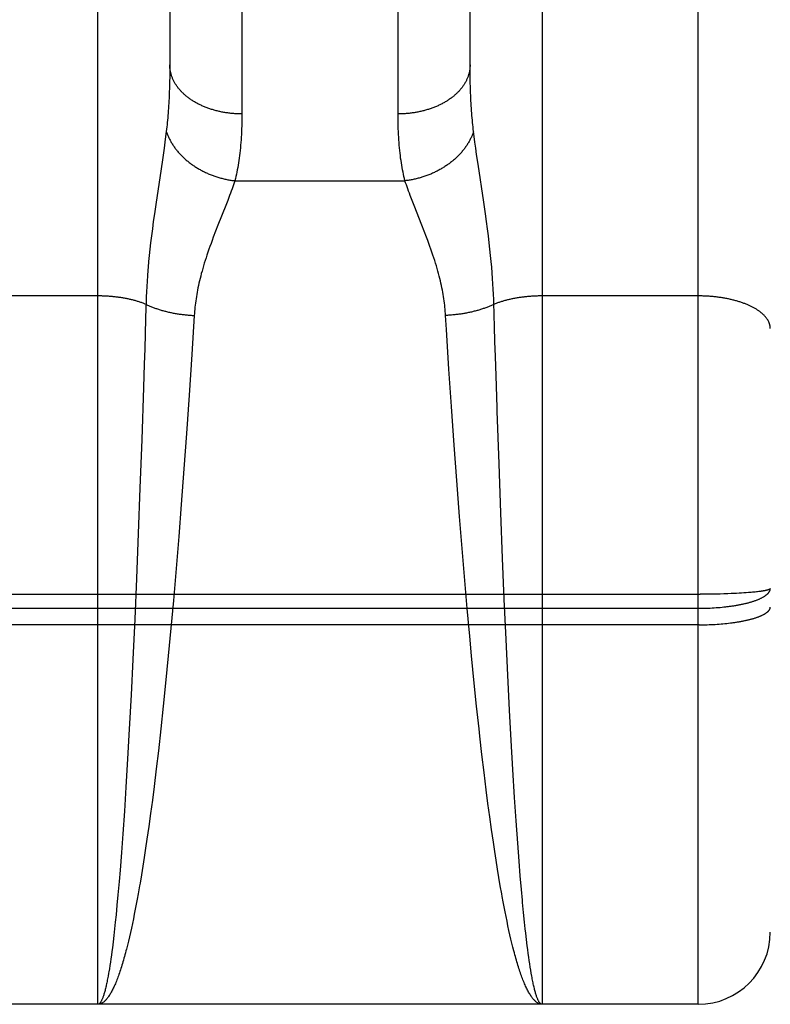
# Model space of a CAD drawing. Header units: inches. Extents: x 0 to 230, y 0 to 149.
# Tile 17 of 92: x 77.594 to 77.906, y 37.693 to 38.103. Entities that reach past the tile are written whole.
import ezdxf

# ---------------------------------------------------------------- set-up
doc = ezdxf.new("R2010")
doc.units = ezdxf.units.IN
doc.header["$LTSCALE"] = 12.635135
doc.header["$MEASUREMENT"] = 0
doc.linetypes.add('HIDDEN', pattern=[0.2, 0.1, -0.1])
doc.layers.add('02___PRT_ALL_AXES', color=7, linetype='CONTINUOUS')
doc.layers.add('DEFAULT_2', color=8, linetype='HIDDEN')

msp = doc.modelspace()

# ---------------------------------------------------------------- linework, layer by layer
at = {"layer": '02___PRT_ALL_AXES', "color": 8, "linetype": 'HIDDEN'}
for p, q in [((77.62612, 37.6932), (77.56112, 37.6932)), ((77.87612, 37.6932), (77.81112, 37.6932))]:
    msp.add_line(p, q, dxfattribs=at)
at = {"layer": 'DEFAULT_2', "color": 8, "linetype": 'HIDDEN'}
for p, q in [((77.87612, 37.6932), (77.87612, 39.4782)), ((77.90612, 39.4482), (77.90612, 37.7232)), ((77.62612, 37.6932), (77.62612, 38.50399)), ((77.81112, 38.50399), (77.81112, 37.6932)), ((77.75113, 38.06269), (77.75112, 38.40785)), ((77.65612, 38.39154), (77.65612, 38.08434)), ((77.78112, 38.08434), (77.78112, 38.39154)), ((77.65611, 38.08191), (77.65609, 38.07954)), ((77.65612, 38.08434), (77.65611, 38.08191)), ((77.78113, 38.08191), (77.78112, 38.08434)), ((77.78116, 38.07954), (77.78113, 38.08191)), ((77.65604, 38.07721), (77.65598, 38.07493)), ((77.65609, 38.07954), (77.65604, 38.07721)), ((77.7812, 38.07721), (77.78116, 38.07954)), ((77.78126, 38.07493), (77.7812, 38.07721)), ((77.78134, 38.0727), (77.78126, 38.07493)), ((77.65467, 38.0567), (77.65439, 38.05449)), ((77.78285, 38.05449), (77.78258, 38.0567)), ((77.65439, 38.05449), (77.65408, 38.05216)), ((77.78316, 38.05216), (77.78285, 38.05449)), ((77.65374, 38.04971), (77.65318, 38.04578)), ((77.65408, 38.05216), (77.65374, 38.04971)), ((77.7835, 38.04971), (77.78316, 38.05216)), ((77.78386, 38.04713), (77.7835, 38.04971)), ((77.65318, 38.04578), (77.65233, 38.04006)), ((77.78447, 38.04299), (77.78386, 38.04713)), ((77.65233, 38.04006), (77.6504, 38.02728)), ((77.78684, 38.02728), (77.78447, 38.04299)), ((77.68321, 38.03614), (77.75403, 38.03614)), ((77.68024, 38.02795), (77.67942, 38.02584)), ((77.68101, 38.02994), (77.68024, 38.02795)), ((77.75782, 38.02584), (77.757, 38.02795)), ((77.6504, 38.02728), (77.64969, 38.02237)), ((77.67942, 38.02584), (77.67616, 38.01763)), ((77.76108, 38.01763), (77.75782, 38.02584)), ((77.78755, 38.02237), (77.78684, 38.02728)), ((77.64969, 38.02237), (77.64925, 38.0192)), ((77.78799, 38.0192), (77.78755, 38.02237)), ((77.64885, 38.01614), (77.64847, 38.01318)), ((77.64925, 38.0192), (77.64885, 38.01614)), ((77.67616, 38.01763), (77.67518, 38.01511)), ((77.76207, 38.01511), (77.76108, 38.01763)), ((77.7884, 38.01614), (77.78799, 38.0192)), ((77.78877, 38.01318), (77.7884, 38.01614)), ((77.64847, 38.01318), (77.64813, 38.01035)), ((77.67518, 38.01511), (77.67421, 38.01258)), ((77.78911, 38.01035), (77.78877, 38.01318)), ((77.64782, 38.00763), (77.64755, 38.00502)), ((77.64813, 38.01035), (77.64782, 38.00763)), ((77.78942, 38.00763), (77.78911, 38.01035)), ((77.78969, 38.00502), (77.78942, 38.00763)), ((77.64755, 38.00502), (77.6473, 38.00251)), ((77.78994, 38.00251), (77.78969, 38.00502)), ((77.6473, 38.00251), (77.64708, 38.00008)), ((77.79016, 38.00008), (77.78994, 38.00251)), ((77.79035, 37.99772), (77.79016, 38.00008)), ((77.64681, 37.99657), (77.64665, 37.9943)), ((77.79051, 37.99543), (77.79035, 37.99772)), ((77.79066, 37.99319), (77.79051, 37.99543)), ((77.64652, 37.99209), (77.64641, 37.98992)), ((77.64665, 37.9943), (77.64652, 37.99209)), ((77.79078, 37.991), (77.79066, 37.99319)), ((77.79088, 37.98885), (77.79078, 37.991)), ((77.62612, 37.98817), (77.56071, 37.98817)), ((77.64632, 37.98779), (77.64625, 37.9857)), ((77.64641, 37.98992), (77.64632, 37.98779)), ((77.87612, 37.98817), (77.81071, 37.98817)), ((77.64617, 37.98316), (77.64604, 37.97858)), ((77.64625, 37.9857), (77.64617, 37.98316)), ((77.64604, 37.97858), (77.64585, 37.97239)), ((77.66632, 37.98005), (77.66529, 37.96381)), ((77.77129, 37.97424), (77.77093, 37.98005)), ((77.7913, 37.9755), (77.79116, 37.98011)), ((77.79149, 37.96926), (77.7913, 37.9755)), ((77.64585, 37.97239), (77.64566, 37.9661)), ((77.77235, 37.95771), (77.77129, 37.97424)), ((77.64566, 37.9661), (77.64546, 37.95972)), ((77.79168, 37.96292), (77.79149, 37.96926)), ((77.66529, 37.96381), (77.66417, 37.94684)), ((77.79194, 37.95488), (77.79168, 37.96292)), ((77.64546, 37.95972), (77.64515, 37.95)), ((77.77339, 37.9421), (77.77235, 37.95771)), ((77.79237, 37.94178), (77.79194, 37.95488)), ((77.64515, 37.95), (77.64442, 37.92843)), ((77.66417, 37.94684), (77.66307, 37.93089)), ((77.77451, 37.92604), (77.77339, 37.9421)), ((77.66307, 37.93089), (77.66202, 37.91623)), ((77.64442, 37.92843), (77.6437, 37.90809)), ((77.77559, 37.91129), (77.77451, 37.92604)), ((77.79393, 37.89783), (77.79317, 37.91829)), ((77.66202, 37.91623), (77.6609, 37.90136)), ((77.77673, 37.89637), (77.77559, 37.91129)), ((77.6437, 37.90809), (77.64299, 37.88927)), ((77.6609, 37.90136), (77.65985, 37.88804)), ((77.79466, 37.879), (77.79393, 37.89783)), ((77.77779, 37.88303), (77.77673, 37.89637)), ((77.64299, 37.88927), (77.64223, 37.87047)), ((77.77891, 37.86968), (77.77779, 37.88303)), ((77.79537, 37.86197), (77.79466, 37.879)), ((77.65862, 37.87302), (77.65762, 37.86136)), ((77.64223, 37.87047), (77.6415, 37.85353)), ((77.77992, 37.85805), (77.77891, 37.86968)), ((77.31028, 37.86393), (77.87696, 37.86393)), ((77.87864, 37.86394), (77.87696, 37.86393)), ((77.88031, 37.86396), (77.87864, 37.86394)), ((77.88197, 37.86398), (77.88031, 37.86396)), ((77.88361, 37.86401), (77.88197, 37.86398)), ((77.88523, 37.86405), (77.88361, 37.86401)), ((77.88682, 37.86409), (77.88523, 37.86405)), ((77.88837, 37.86415), (77.88682, 37.86409)), ((77.88989, 37.86421), (77.88837, 37.86415)), ((77.891, 37.86425), (77.88989, 37.86421)), ((77.89208, 37.86431), (77.891, 37.86425)), ((77.89314, 37.86436), (77.89208, 37.86431)), ((77.89416, 37.86442), (77.89314, 37.86436)), ((77.89515, 37.86449), (77.89416, 37.86442)), ((77.89611, 37.86455), (77.89515, 37.86449)), ((77.89703, 37.86462), (77.89611, 37.86455)), ((77.89763, 37.86467), (77.89703, 37.86462)), ((77.89821, 37.86472), (77.89763, 37.86467)), ((77.89877, 37.86477), (77.89821, 37.86472)), ((77.89931, 37.86482), (77.89877, 37.86477)), ((77.89984, 37.86488), (77.89931, 37.86482)), ((77.90034, 37.86493), (77.89984, 37.86488)), ((77.90083, 37.86499), (77.90034, 37.86493)), ((77.9013, 37.86504), (77.90083, 37.86499)), ((77.90174, 37.8651), (77.9013, 37.86504)), ((77.90217, 37.86516), (77.90174, 37.8651)), ((77.65762, 37.86136), (77.65658, 37.84979)), ((77.79612, 37.84516), (77.79537, 37.86197)), ((77.3107, 37.85811), (77.87612, 37.8581)), ((77.78097, 37.8465), (77.77992, 37.85805)), ((77.87612, 37.8581), (77.87696, 37.85811)), ((77.87696, 37.85811), (77.8778, 37.85812)), ((77.8778, 37.85812), (77.87864, 37.85813)), ((77.87864, 37.85813), (77.87948, 37.85816)), ((77.87948, 37.85816), (77.88031, 37.85819)), ((77.88031, 37.85819), (77.88115, 37.85822)), ((77.88115, 37.85822), (77.88197, 37.85826)), ((77.88197, 37.85826), (77.8828, 37.85831)), ((77.8828, 37.85831), (77.88361, 37.85837)), ((77.88361, 37.85837), (77.88443, 37.85843)), ((77.88443, 37.85843), (77.88523, 37.85849)), ((77.88523, 37.85849), (77.88603, 37.85857)), ((77.88603, 37.85857), (77.88682, 37.85865)), ((77.6415, 37.85353), (77.64073, 37.83681)), ((77.8799, 37.85126), (77.88073, 37.85129)), ((77.88073, 37.85129), (77.88156, 37.85132)), ((77.88156, 37.85132), (77.88238, 37.85136)), ((77.88238, 37.85136), (77.8832, 37.85141)), ((77.8832, 37.85141), (77.88402, 37.85146)), ((77.88402, 37.85146), (77.88483, 37.85152)), ((77.88483, 37.85152), (77.88563, 37.85158)), ((77.88563, 37.85158), (77.88642, 37.85165)), ((77.88642, 37.85165), (77.88721, 37.85173)), ((77.88721, 37.85173), (77.88799, 37.85181)), ((77.88799, 37.85181), (77.88875, 37.85189)), ((77.88875, 37.85189), (77.88951, 37.85198)), ((77.88951, 37.85198), (77.89026, 37.85208)), ((77.87654, 37.8512), (77.31112, 37.8512)), ((77.65658, 37.84979), (77.6555, 37.83828)), ((77.87654, 37.8512), (77.87738, 37.8512)), ((77.87738, 37.8512), (77.87822, 37.85122)), ((77.87822, 37.85122), (77.87906, 37.85123)), ((77.87906, 37.85123), (77.8799, 37.85126)), ((77.78174, 37.83828), (77.78097, 37.8465)), ((77.79683, 37.8302), (77.79612, 37.84516)), ((77.64073, 37.83681), (77.64001, 37.82204)), ((77.6555, 37.83828), (77.65438, 37.8269)), ((77.78286, 37.8269), (77.78174, 37.83828)), ((77.65438, 37.8269), (77.65339, 37.8173)), ((77.78385, 37.8173), (77.78286, 37.8269)), ((77.79757, 37.81562), (77.79683, 37.8302)), ((77.64001, 37.82204), (77.63925, 37.80771)), ((77.65339, 37.8173), (77.65238, 37.8079)), ((77.78486, 37.8079), (77.78385, 37.8173)), ((77.79825, 37.80305), (77.79757, 37.81562)), ((77.63925, 37.80771), (77.63856, 37.79541)), ((77.65238, 37.8079), (77.65135, 37.79871)), ((77.7852, 37.80481), (77.78486, 37.8079)), ((77.78607, 37.7972), (77.7852, 37.80481)), ((77.79894, 37.79092), (77.79825, 37.80305)), ((77.65135, 37.79871), (77.65047, 37.79124)), ((77.63856, 37.79541), (77.63785, 37.78359)), ((77.78695, 37.78977), (77.78607, 37.7972)), ((77.65047, 37.79124), (77.64958, 37.78395)), ((77.79966, 37.77929), (77.79894, 37.79092)), ((77.78784, 37.78251), (77.78695, 37.78977)), ((77.63785, 37.78359), (77.63721, 37.77368)), ((77.64958, 37.78395), (77.64885, 37.77826)), ((77.78857, 37.77685), (77.78784, 37.78251)), ((77.64885, 37.77826), (77.64812, 37.7727)), ((77.80031, 37.76956), (77.79966, 37.77929)), ((77.63721, 37.77368), (77.63656, 37.76421)), ((77.78931, 37.77133), (77.78857, 37.77685)), ((77.64812, 37.7727), (77.64738, 37.76728)), ((77.79005, 37.76594), (77.78931, 37.77133)), ((77.80096, 37.76029), (77.80031, 37.76956)), ((77.64738, 37.76728), (77.64662, 37.762)), ((77.79081, 37.76071), (77.79005, 37.76594)), ((77.63656, 37.76421), (77.63599, 37.75647)), ((77.64662, 37.762), (77.64605, 37.75815)), ((77.64605, 37.75815), (77.64548, 37.75438)), ((77.79138, 37.75688), (77.79081, 37.76071)), ((77.80154, 37.75274), (77.80096, 37.76029)), ((77.63599, 37.75647), (77.63541, 37.7491)), ((77.64548, 37.75438), (77.6449, 37.75071)), ((77.79195, 37.75315), (77.79138, 37.75688)), ((77.79253, 37.7495), (77.79195, 37.75315)), ((77.63541, 37.7491), (77.63502, 37.7444)), ((77.6449, 37.75071), (77.64432, 37.74713)), ((77.79312, 37.74596), (77.79253, 37.7495)), ((77.80202, 37.74673), (77.80154, 37.75274)), ((77.79371, 37.7425), (77.79312, 37.74596)), ((77.80251, 37.74099), (77.80202, 37.74673)), ((77.63502, 37.7444), (77.63453, 37.73878)), ((77.64353, 37.7425), (77.64294, 37.73915)), ((77.7943, 37.73915), (77.79371, 37.7425)), ((77.80291, 37.73661), (77.80251, 37.74099)), ((77.63453, 37.73878), (77.63413, 37.73449)), ((77.64254, 37.73698), (77.64215, 37.73484)), ((77.64294, 37.73915), (77.64254, 37.73698)), ((77.63413, 37.73449), (77.63373, 37.73039)), ((77.64174, 37.73276), (77.64134, 37.73072)), ((77.64215, 37.73484), (77.64174, 37.73276)), ((77.7953, 37.7338), (77.7949, 37.7359)), ((77.7957, 37.73174), (77.7953, 37.7338)), ((77.63373, 37.73039), (77.63343, 37.72744)), ((77.64094, 37.72873), (77.64053, 37.72679)), ((77.64134, 37.73072), (77.64094, 37.72873)), ((77.7961, 37.72972), (77.7957, 37.73174)), ((77.79651, 37.72776), (77.7961, 37.72972)), ((77.80381, 37.72744), (77.80341, 37.7314)), ((77.63312, 37.7246), (77.63282, 37.72188)), ((77.63343, 37.72744), (77.63312, 37.7246)), ((77.64013, 37.7249), (77.63972, 37.72306)), ((77.64053, 37.72679), (77.64013, 37.7249)), ((77.79691, 37.72584), (77.79651, 37.72776)), ((77.79732, 37.72398), (77.79691, 37.72584)), ((77.80412, 37.7246), (77.80381, 37.72744)), ((77.80432, 37.72277), (77.80412, 37.7246)), ((77.63282, 37.72188), (77.63251, 37.71927)), ((77.63931, 37.72127), (77.6389, 37.71953)), ((77.63972, 37.72306), (77.63931, 37.72127)), ((77.79773, 37.72216), (77.79732, 37.72398)), ((77.79814, 37.72039), (77.79773, 37.72216)), ((77.79855, 37.71868), (77.79814, 37.72039)), ((77.80463, 37.72013), (77.80432, 37.72277)), ((77.80494, 37.71759), (77.80463, 37.72013)), ((77.6322, 37.71678), (77.63199, 37.71518)), ((77.63251, 37.71927), (77.6322, 37.71678)), ((77.6389, 37.71953), (77.63848, 37.71784)), ((77.79897, 37.71702), (77.79855, 37.71868)), ((77.79938, 37.71541), (77.79897, 37.71702)), ((77.80515, 37.71597), (77.80494, 37.71759)), ((77.63157, 37.71215), (77.63137, 37.71071)), ((77.63178, 37.71364), (77.63157, 37.71215)), ((77.63199, 37.71518), (77.63178, 37.71364)), ((77.80535, 37.7144), (77.80515, 37.71597)), ((77.80556, 37.71289), (77.80535, 37.7144)), ((77.80577, 37.71142), (77.80556, 37.71289)), ((77.63116, 37.70933), (77.63095, 37.708)), ((77.63137, 37.71071), (77.63116, 37.70933)), ((77.80598, 37.71001), (77.80577, 37.71142)), ((77.80619, 37.70866), (77.80598, 37.71001)), ((77.8064, 37.70736), (77.80619, 37.70866)), ((77.80661, 37.70611), (77.8064, 37.70736)), ((77.80682, 37.70492), (77.80661, 37.70611)), ((77.81112, 37.6932), (77.62612, 37.6932))]:
    msp.add_line(p, q, dxfattribs=at)
for points in [[(77.68612, 38.40785), (77.68612, 38.06269), (77.6861, 38.06145), (77.68608, 38.06021), (77.68605, 38.05899), (77.68601, 38.05779), (77.68596, 38.05661), (77.68591, 38.05544), (77.68584, 38.05428), (77.68577, 38.05314), (77.68569, 38.05202), (77.68559, 38.05091), (77.68549, 38.04982), (77.68539, 38.04874), (77.68527, 38.04768), (77.68514, 38.04663), (77.68501, 38.0456), (77.68487, 38.04459), (77.68472, 38.04359), (77.68456, 38.04261), (77.68439, 38.04164), (77.68421, 38.04068), (77.68403, 38.03974), (77.68384, 38.03882), (77.68363, 38.03791), (77.68343, 38.03702), (77.68321, 38.03614)], [(77.68612, 38.06396), (77.6857, 38.06396), (77.68528, 38.06397), (77.68486, 38.06398), (77.68444, 38.06399), (77.68402, 38.06401), (77.6836, 38.06403), (77.68318, 38.06406), (77.68276, 38.06409), (77.68234, 38.06412), (77.68193, 38.06416), (77.68151, 38.0642), (77.6811, 38.06425), (77.68068, 38.0643), (77.68027, 38.06435), (77.67986, 38.06441), (77.67945, 38.06447), (77.67904, 38.06454), (77.67863, 38.06461), (77.67822, 38.06468), (77.67782, 38.06476), (77.67741, 38.06484), (77.67701, 38.06492), (77.67661, 38.06501), (77.67621, 38.0651), (77.67582, 38.0652), (77.67542, 38.0653), (77.67503, 38.0654), (77.67464, 38.06551), (77.67425, 38.06562), (77.67387, 38.06574), (77.67348, 38.06586), (77.6731, 38.06598), (77.67273, 38.0661), (77.67235, 38.06623), (77.67198, 38.06637), (77.67161, 38.0665), (77.67124, 38.06664), (77.67088, 38.06679), (77.67052, 38.06693), (77.67016, 38.06708), (77.66981, 38.06724), (77.66945, 38.06739), (77.66911, 38.06756), (77.66876, 38.06772), (77.66842, 38.06789), (77.66808, 38.06806), (77.66775, 38.06823), (77.66742, 38.06841), (77.66709, 38.06859), (77.66677, 38.06877), (77.66645, 38.06896), (77.66613, 38.06914), (77.66582, 38.06934), (77.66551, 38.06953), (77.66521, 38.06973), (77.66491, 38.06993), (77.66461, 38.07013), (77.66432, 38.07034), (77.66403, 38.07055), (77.66375, 38.07076), (77.66347, 38.07097), (77.6632, 38.07119), (77.66293, 38.07141), (77.66267, 38.07163), (77.66241, 38.07186), (77.66215, 38.07209), (77.6619, 38.07231), (77.66165, 38.07255), (77.66141, 38.07278), (77.66118, 38.07302), (77.66095, 38.07326), (77.66072, 38.0735), (77.6605, 38.07374), (77.66028, 38.07399), (77.66007, 38.07423), (77.65986, 38.07448), (77.65966, 38.07473), (77.65947, 38.07499), (77.65928, 38.07524), (77.65909, 38.0755), (77.65891, 38.07576), (77.65874, 38.07602), (77.65857, 38.07628), (77.6584, 38.07654), (77.65825, 38.07681), (77.65809, 38.07707), (77.65795, 38.07734), (77.6578, 38.07761), (77.65767, 38.07788), (77.65754, 38.07815), (77.65741, 38.07842), (77.65729, 38.0787), (77.65718, 38.07897), (77.65707, 38.07925), (77.65697, 38.07953), (77.65687, 38.07981), (77.65678, 38.08008), (77.6567, 38.08036), (77.65662, 38.08064), (77.65654, 38.08093), (77.65648, 38.08121), (77.65642, 38.08149), (77.65636, 38.08177), (77.65631, 38.08206), (77.65627, 38.08234), (77.65623, 38.08263), (77.65619, 38.08291), (77.65617, 38.0832), (77.65615, 38.08348), (77.65613, 38.08377), (77.65612, 38.08405), (77.65612, 38.08434)], [(77.78112, 38.08434), (77.78112, 38.08405), (77.78111, 38.08377), (77.78109, 38.08348), (77.78107, 38.0832), (77.78105, 38.08291), (77.78101, 38.08263), (77.78098, 38.08234), (77.78093, 38.08206), (77.78088, 38.08177), (77.78083, 38.08149), (77.78076, 38.08121), (77.7807, 38.08093), (77.78062, 38.08064), (77.78054, 38.08036), (77.78046, 38.08008), (77.78037, 38.07981), (77.78027, 38.07953), (77.78017, 38.07925), (77.78006, 38.07897), (77.77995, 38.0787), (77.77983, 38.07842), (77.7797, 38.07815), (77.77957, 38.07788), (77.77944, 38.07761), (77.7793, 38.07734), (77.77915, 38.07707), (77.779, 38.07681), (77.77884, 38.07654), (77.77867, 38.07628), (77.7785, 38.07602), (77.77833, 38.07576), (77.77815, 38.0755), (77.77796, 38.07524), (77.77777, 38.07499), (77.77758, 38.07473), (77.77738, 38.07448), (77.77717, 38.07423), (77.77696, 38.07399), (77.77674, 38.07374), (77.77652, 38.0735), (77.7763, 38.07326), (77.77606, 38.07302), (77.77583, 38.07278), (77.77559, 38.07255), (77.77534, 38.07231), (77.77509, 38.07209), (77.77484, 38.07186), (77.77458, 38.07163), (77.77431, 38.07141), (77.77404, 38.07119), (77.77377, 38.07097), (77.77349, 38.07076), (77.77321, 38.07055), (77.77292, 38.07034), (77.77263, 38.07013), (77.77233, 38.06993), (77.77203, 38.06973), (77.77173, 38.06953), (77.77142, 38.06934), (77.77111, 38.06914), (77.7708, 38.06896), (77.77048, 38.06877), (77.77015, 38.06859), (77.76983, 38.06841), (77.76949, 38.06823), (77.76916, 38.06806), (77.76882, 38.06789), (77.76848, 38.06772), (77.76814, 38.06756), (77.76779, 38.06739), (77.76744, 38.06724), (77.76708, 38.06708), (77.76672, 38.06693), (77.76636, 38.06679), (77.766, 38.06664), (77.76563, 38.0665), (77.76526, 38.06637), (77.76489, 38.06623), (77.76452, 38.0661), (77.76414, 38.06598), (77.76376, 38.06586), (77.76337, 38.06574), (77.76299, 38.06562), (77.7626, 38.06551), (77.76221, 38.0654), (77.76182, 38.0653), (77.76143, 38.0652), (77.76103, 38.0651), (77.76063, 38.06501), (77.76023, 38.06492), (77.75983, 38.06484), (77.75943, 38.06476), (77.75902, 38.06468), (77.75861, 38.06461), (77.75821, 38.06454), (77.7578, 38.06447), (77.75739, 38.06441), (77.75697, 38.06435), (77.75656, 38.0643), (77.75615, 38.06425), (77.75573, 38.0642), (77.75531, 38.06416), (77.7549, 38.06412), (77.75448, 38.06409), (77.75406, 38.06406), (77.75364, 38.06403), (77.75322, 38.06401), (77.7528, 38.06399), (77.75238, 38.06398), (77.75196, 38.06397), (77.75154, 38.06396), (77.75112, 38.06396)], [(77.65598, 38.07493), (77.6559, 38.0727), (77.65586, 38.07161), (77.65581, 38.07052), (77.65575, 38.06945), (77.65569, 38.0684), (77.65563, 38.06735), (77.65556, 38.06632), (77.65549, 38.0653), (77.65542, 38.06429), (77.65534, 38.0633), (77.65525, 38.06232), (77.65517, 38.06135), (77.65507, 38.0604), (77.65498, 38.05945), (77.65488, 38.05852), (77.65477, 38.0576), (77.65467, 38.0567)], [(77.78258, 38.0567), (77.78247, 38.0576), (77.78236, 38.05852), (77.78226, 38.05945), (77.78217, 38.0604), (77.78208, 38.06135), (77.78199, 38.06232), (77.7819, 38.0633), (77.78182, 38.06429), (77.78175, 38.0653), (77.78168, 38.06632), (77.78161, 38.06735), (77.78155, 38.0684), (77.78149, 38.06945), (77.78143, 38.07052), (77.78138, 38.07161), (77.78134, 38.0727)], [(77.75403, 38.03614), (77.75382, 38.03702), (77.75361, 38.03791), (77.75341, 38.03882), (77.75321, 38.03974), (77.75303, 38.04068), (77.75285, 38.04164), (77.75269, 38.04261), (77.75253, 38.04359), (77.75238, 38.04459), (77.75223, 38.0456), (77.7521, 38.04663), (77.75197, 38.04768), (77.75186, 38.04874), (77.75175, 38.04982), (77.75165, 38.05091), (77.75156, 38.05202), (77.75147, 38.05314), (77.7514, 38.05428), (77.75133, 38.05544), (77.75128, 38.05661), (77.75123, 38.05779), (77.75119, 38.05899), (77.75116, 38.06021), (77.75114, 38.06145), (77.75113, 38.06269)], [(77.65467, 38.0567), (77.65478, 38.05636), (77.65489, 38.05603), (77.65502, 38.0557), (77.65514, 38.05537), (77.65528, 38.05503), (77.65542, 38.0547), (77.65556, 38.05438), (77.65572, 38.05405), (77.65587, 38.05372), (77.65603, 38.05339), (77.6562, 38.05307), (77.65638, 38.05275), (77.65655, 38.05242), (77.65674, 38.0521), (77.65693, 38.05178), (77.65712, 38.05147), (77.65732, 38.05115), (77.65753, 38.05084), (77.65774, 38.05052), (77.65795, 38.05021), (77.65817, 38.0499), (77.6584, 38.0496), (77.65863, 38.04929), (77.65887, 38.04899), (77.65911, 38.04869), (77.65935, 38.04839), (77.6596, 38.0481), (77.65986, 38.0478), (77.66012, 38.04751), (77.66038, 38.04722), (77.66065, 38.04694), (77.66093, 38.04665), (77.66121, 38.04637), (77.66149, 38.04609), (77.66178, 38.04582), (77.66207, 38.04554), (77.66236, 38.04527), (77.66266, 38.04501), (77.66297, 38.04474), (77.66328, 38.04448), (77.66359, 38.04422), (77.66391, 38.04397), (77.66423, 38.04372), (77.66455, 38.04347), (77.66488, 38.04322), (77.66521, 38.04298), (77.66555, 38.04274), (77.66589, 38.04251), (77.66623, 38.04228), (77.66657, 38.04205), (77.66692, 38.04182), (77.66728, 38.0416), (77.66763, 38.04138), (77.66799, 38.04117), (77.66835, 38.04096), (77.66872, 38.04075), (77.66909, 38.04055), (77.66946, 38.04035), (77.66983, 38.04016), (77.67021, 38.03997), (77.67059, 38.03978), (77.67097, 38.0396), (77.67135, 38.03942), (77.67174, 38.03925), (77.67213, 38.03908), (77.67252, 38.03891), (77.67291, 38.03875), (77.67331, 38.03859), (77.67371, 38.03844), (77.6741, 38.03829), (77.67451, 38.03814), (77.67491, 38.038), (77.67531, 38.03786), (77.67572, 38.03773), (77.67613, 38.03761), (77.67654, 38.03748), (77.67695, 38.03736), (77.67736, 38.03725), (77.67777, 38.03714), (77.67819, 38.03704), (77.6786, 38.03694), (77.67902, 38.03684), (77.67943, 38.03675), (77.67985, 38.03666), (77.68027, 38.03658), (77.68069, 38.0365), (77.68111, 38.03643), (77.68153, 38.03636), (77.68195, 38.0363), (77.68237, 38.03624), (77.68279, 38.03619), (77.68321, 38.03614)], [(77.78258, 38.0567), (77.78246, 38.05636), (77.78235, 38.05603), (77.78223, 38.0557), (77.7821, 38.05537), (77.78196, 38.05503), (77.78182, 38.0547), (77.78168, 38.05438), (77.78153, 38.05405), (77.78137, 38.05372), (77.78121, 38.05339), (77.78104, 38.05307), (77.78087, 38.05275), (77.78069, 38.05242), (77.7805, 38.0521), (77.78031, 38.05178), (77.78012, 38.05147), (77.77992, 38.05115), (77.77971, 38.05084), (77.7795, 38.05052), (77.77929, 38.05021), (77.77907, 38.0499), (77.77884, 38.0496), (77.77861, 38.04929), (77.77837, 38.04899), (77.77813, 38.04869), (77.77789, 38.04839), (77.77764, 38.0481), (77.77738, 38.0478), (77.77712, 38.04751), (77.77686, 38.04722), (77.77659, 38.04694), (77.77631, 38.04665), (77.77604, 38.04637), (77.77575, 38.04609), (77.77547, 38.04582), (77.77517, 38.04554), (77.77488, 38.04527), (77.77458, 38.04501), (77.77427, 38.04474), (77.77396, 38.04448), (77.77365, 38.04422), (77.77334, 38.04397), (77.77301, 38.04372), (77.77269, 38.04347), (77.77236, 38.04322), (77.77203, 38.04298), (77.7717, 38.04274), (77.77136, 38.04251), (77.77101, 38.04228), (77.77067, 38.04205), (77.77032, 38.04182), (77.76997, 38.0416), (77.76961, 38.04138), (77.76925, 38.04117), (77.76889, 38.04096), (77.76852, 38.04075), (77.76816, 38.04055), (77.76778, 38.04035), (77.76741, 38.04016), (77.76703, 38.03997), (77.76666, 38.03978), (77.76627, 38.0396), (77.76589, 38.03942), (77.7655, 38.03925), (77.76511, 38.03908), (77.76472, 38.03891), (77.76433, 38.03875), (77.76393, 38.03859), (77.76354, 38.03844), (77.76314, 38.03829), (77.76274, 38.03814), (77.76233, 38.038), (77.76193, 38.03786), (77.76152, 38.03773), (77.76111, 38.03761), (77.76071, 38.03748), (77.76029, 38.03736), (77.75988, 38.03725), (77.75947, 38.03714), (77.75906, 38.03704), (77.75864, 38.03694), (77.75822, 38.03684), (77.75781, 38.03675), (77.75739, 38.03666), (77.75697, 38.03658), (77.75655, 38.0365), (77.75613, 38.03643), (77.75571, 38.03636), (77.75529, 38.0363), (77.75487, 38.03624), (77.75445, 38.03619), (77.75403, 38.03614)], [(77.68321, 38.03614), (77.68294, 38.03532), (77.68265, 38.03449), (77.68235, 38.03363), (77.68204, 38.03274), (77.68171, 38.03183), (77.68137, 38.0309), (77.68101, 38.02994)], [(77.757, 38.02795), (77.75623, 38.02994), (77.75587, 38.0309), (77.75553, 38.03183), (77.7552, 38.03274), (77.75489, 38.03363), (77.75459, 38.03449), (77.7543, 38.03532), (77.75403, 38.03614)], [(77.67421, 38.01258), (77.67373, 38.01131), (77.67327, 38.01006), (77.67282, 38.00882), (77.67239, 38.0076), (77.67197, 38.0064), (77.67157, 38.00521), (77.67119, 38.00405), (77.67082, 38.0029), (77.67047, 38.00178), (77.67014, 38.00067), (77.66982, 37.99959), (77.66952, 37.99853), (77.66924, 37.99749), (77.66897, 37.99646), (77.66872, 37.99546), (77.66848, 37.99447), (77.66826, 37.99349), (77.66805, 37.99253), (77.66785, 37.99158), (77.66767, 37.99064), (77.66749, 37.98972), (77.66733, 37.9888), (77.66718, 37.98789), (77.66705, 37.98699), (77.66692, 37.9861), (77.6668, 37.98522), (77.6667, 37.98434), (77.6666, 37.98347), (77.66652, 37.98261), (77.66644, 37.98175), (77.66637, 37.9809), (77.66632, 37.98005)], [(77.77093, 37.98005), (77.77087, 37.9809), (77.7708, 37.98175), (77.77073, 37.98261), (77.77064, 37.98347), (77.77055, 37.98434), (77.77044, 37.98522), (77.77032, 37.9861), (77.7702, 37.98699), (77.77006, 37.98789), (77.76991, 37.9888), (77.76975, 37.98972), (77.76958, 37.99064), (77.76939, 37.99158), (77.76919, 37.99253), (77.76898, 37.99349), (77.76876, 37.99447), (77.76852, 37.99546), (77.76827, 37.99646), (77.768, 37.99749), (77.76772, 37.99853), (77.76742, 37.99959), (77.7671, 38.00067), (77.76677, 38.00178), (77.76642, 38.0029), (77.76606, 38.00405), (77.76567, 38.00521), (77.76527, 38.0064), (77.76485, 38.0076), (77.76442, 38.00882), (77.76397, 38.01006), (77.76351, 38.01131), (77.76304, 38.01258), (77.76207, 38.01511)], [(77.64708, 38.00008), (77.64699, 37.99889), (77.64681, 37.99657)], [(77.64622, 37.98467), (77.64591, 37.98479), (77.64561, 37.98491), (77.64529, 37.98503), (77.64498, 37.98515), (77.64466, 37.98526), (77.64434, 37.98537), (77.64401, 37.98549), (77.64368, 37.98559), (77.64335, 37.9857), (77.64301, 37.98581), (77.64268, 37.98591), (77.64233, 37.98601), (77.64199, 37.98611), (77.64164, 37.98621), (77.64129, 37.9863), (77.64094, 37.98639), (77.64058, 37.98648), (77.64022, 37.98657), (77.63986, 37.98666), (77.6395, 37.98674), (77.63913, 37.98682), (77.63876, 37.9869), (77.63839, 37.98698), (77.63802, 37.98705), (77.63764, 37.98712), (77.63727, 37.98719), (77.63689, 37.98726), (77.63651, 37.98733), (77.63612, 37.98739), (77.63574, 37.98745), (77.63535, 37.98751), (77.63496, 37.98756), (77.63457, 37.98762), (77.63418, 37.98767), (77.63378, 37.98772), (77.63339, 37.98776), (77.63299, 37.98781), (77.63259, 37.98785), (77.6322, 37.98789), (77.6318, 37.98792), (77.6314, 37.98796), (77.63099, 37.98799), (77.63059, 37.98802), (77.63019, 37.98804), (77.62978, 37.98807), (77.62938, 37.98809), (77.62897, 37.98811), (77.62857, 37.98812), (77.62816, 37.98814), (77.62775, 37.98815), (77.62734, 37.98816), (77.62694, 37.98816), (77.62653, 37.98817), (77.62612, 37.98817)], [(77.79116, 37.98011), (77.79099, 37.9857), (77.79096, 37.98674), (77.79088, 37.98885)], [(77.81071, 37.98817), (77.81031, 37.98816), (77.8099, 37.98816), (77.80949, 37.98815), (77.80908, 37.98814), (77.80868, 37.98812), (77.80827, 37.98811), (77.80786, 37.98809), (77.80746, 37.98807), (77.80706, 37.98804), (77.80665, 37.98802), (77.80625, 37.98799), (77.80585, 37.98796), (77.80545, 37.98792), (77.80505, 37.98789), (77.80465, 37.98785), (77.80425, 37.98781), (77.80385, 37.98776), (77.80346, 37.98772), (77.80306, 37.98767), (77.80267, 37.98762), (77.80228, 37.98756), (77.80189, 37.98751), (77.80151, 37.98745), (77.80112, 37.98739), (77.80074, 37.98733), (77.80035, 37.98726), (77.79998, 37.98719), (77.7996, 37.98712), (77.79922, 37.98705), (77.79885, 37.98698), (77.79848, 37.9869), (77.79811, 37.98682), (77.79774, 37.98674), (77.79738, 37.98666), (77.79702, 37.98657), (77.79666, 37.98648), (77.7963, 37.98639), (77.79595, 37.9863), (77.7956, 37.98621), (77.79525, 37.98611), (77.79491, 37.98601), (77.79457, 37.98591), (77.79423, 37.98581), (77.79389, 37.9857), (77.79356, 37.98559), (77.79323, 37.98549), (77.7929, 37.98537), (77.79258, 37.98526), (77.79226, 37.98515), (77.79195, 37.98503), (77.79164, 37.98491), (77.79133, 37.98479), (77.79102, 37.98467)], [(77.90612, 37.97458), (77.90612, 37.97477), (77.90611, 37.97496), (77.90609, 37.97515), (77.90607, 37.97534), (77.90605, 37.97553), (77.90601, 37.97572), (77.90598, 37.97591), (77.90593, 37.9761), (77.90588, 37.97629), (77.90583, 37.97648), (77.90576, 37.97666), (77.9057, 37.97685), (77.90562, 37.97704), (77.90554, 37.97723), (77.90546, 37.97741), (77.90537, 37.9776), (77.90527, 37.97779), (77.90517, 37.97797), (77.90506, 37.97815), (77.90495, 37.97834), (77.90483, 37.97852), (77.9047, 37.9787), (77.90457, 37.97888), (77.90444, 37.97906), (77.9043, 37.97924), (77.90415, 37.97942), (77.904, 37.9796), (77.90384, 37.97978), (77.90367, 37.97995), (77.9035, 37.98013), (77.90333, 37.9803), (77.90315, 37.98047), (77.90296, 37.98064), (77.90277, 37.98081), (77.90258, 37.98098), (77.90238, 37.98115), (77.90217, 37.98132), (77.90196, 37.98148), (77.90174, 37.98164), (77.90152, 37.98181), (77.9013, 37.98197), (77.90106, 37.98213), (77.90083, 37.98228), (77.90059, 37.98244), (77.90034, 37.9826), (77.90009, 37.98275), (77.89984, 37.9829), (77.89958, 37.98305), (77.89931, 37.9832), (77.89904, 37.98334), (77.89877, 37.98349), (77.89849, 37.98363), (77.89821, 37.98377), (77.89792, 37.98391), (77.89763, 37.98405), (77.89733, 37.98419), (77.89703, 37.98432), (77.89673, 37.98445), (77.89642, 37.98458), (77.89611, 37.98471), (77.8958, 37.98484), (77.89548, 37.98496), (77.89515, 37.98508), (77.89483, 37.9852), (77.89449, 37.98532), (77.89416, 37.98544), (77.89382, 37.98555), (77.89348, 37.98566), (77.89314, 37.98577), (77.89279, 37.98588), (77.89244, 37.98598), (77.89208, 37.98608), (77.89172, 37.98618), (77.89136, 37.98628), (77.891, 37.98638), (77.89063, 37.98647), (77.89026, 37.98656), (77.88989, 37.98665), (77.88952, 37.98674), (77.88914, 37.98682), (77.88876, 37.9869), (77.88837, 37.98698), (77.88799, 37.98706), (77.8876, 37.98713), (77.88721, 37.9872), (77.88682, 37.98727), (77.88643, 37.98734), (77.88603, 37.9874), (77.88563, 37.98747), (77.88523, 37.98753), (77.88483, 37.98758), (77.88443, 37.98764), (77.88402, 37.98769), (77.88361, 37.98774), (77.88321, 37.98778), (77.8828, 37.98783), (77.88239, 37.98787), (77.88197, 37.98791), (77.88156, 37.98794), (77.88115, 37.98797), (77.88073, 37.98801), (77.88031, 37.98803), (77.8799, 37.98806), (77.87948, 37.98808), (77.87906, 37.9881), (77.87864, 37.98812), (77.87822, 37.98813), (77.8778, 37.98815), (77.87738, 37.98815), (77.87696, 37.98816), (77.87654, 37.98817), (77.87612, 37.98817)], [(77.64622, 37.98467), (77.64653, 37.98451), (77.64685, 37.98437), (77.64718, 37.98422), (77.64751, 37.98407), (77.64784, 37.98393), (77.64817, 37.98379), (77.64851, 37.98365), (77.64886, 37.98352), (77.6492, 37.98338), (77.64955, 37.98325), (77.6499, 37.98312), (77.65026, 37.98299), (77.65062, 37.98287), (77.65098, 37.98275), (77.65135, 37.98263), (77.65172, 37.98251), (77.65209, 37.98239), (77.65246, 37.98228), (77.65284, 37.98217), (77.65322, 37.98206), (77.6536, 37.98196), (77.65398, 37.98186), (77.65437, 37.98176), (77.65476, 37.98166), (77.65515, 37.98156), (77.65555, 37.98147), (77.65594, 37.98138), (77.65634, 37.9813), (77.65674, 37.98121), (77.65715, 37.98113), (77.65755, 37.98105), (77.65796, 37.98098), (77.65836, 37.9809), (77.65877, 37.98083), (77.65918, 37.98076), (77.6596, 37.9807), (77.66001, 37.98064), (77.66042, 37.98058), (77.66084, 37.98052), (77.66126, 37.98047), (77.66167, 37.98042), (77.66209, 37.98037), (77.66251, 37.98033), (77.66293, 37.98028), (77.66336, 37.98024), (77.66378, 37.98021), (77.6642, 37.98018), (77.66462, 37.98014), (77.66505, 37.98012), (77.66547, 37.98009), (77.66589, 37.98007), (77.66632, 37.98005)], [(77.79102, 37.98467), (77.79071, 37.98451), (77.79039, 37.98437), (77.79006, 37.98422), (77.78973, 37.98407), (77.7894, 37.98393), (77.78907, 37.98379), (77.78873, 37.98365), (77.78839, 37.98352), (77.78804, 37.98338), (77.78769, 37.98325), (77.78734, 37.98312), (77.78698, 37.98299), (77.78662, 37.98287), (77.78626, 37.98275), (77.78589, 37.98263), (77.78553, 37.98251), (77.78515, 37.98239), (77.78478, 37.98228), (77.7844, 37.98217), (77.78402, 37.98206), (77.78364, 37.98196), (77.78326, 37.98186), (77.78287, 37.98176), (77.78248, 37.98166), (77.78209, 37.98156), (77.78169, 37.98147), (77.7813, 37.98138), (77.7809, 37.9813), (77.7805, 37.98121), (77.7801, 37.98113), (77.77969, 37.98105), (77.77929, 37.98098), (77.77888, 37.9809), (77.77847, 37.98083), (77.77806, 37.98076), (77.77765, 37.9807), (77.77723, 37.98064), (77.77682, 37.98058), (77.7764, 37.98052), (77.77598, 37.98047), (77.77557, 37.98042), (77.77515, 37.98037), (77.77473, 37.98033), (77.77431, 37.98028), (77.77389, 37.98024), (77.77346, 37.98021), (77.77304, 37.98018), (77.77262, 37.98014), (77.7722, 37.98012), (77.77177, 37.98009), (77.77135, 37.98007), (77.77093, 37.98005)], [(77.79317, 37.91829), (77.79242, 37.94012), (77.79237, 37.94178)], [(77.65985, 37.88804), (77.65876, 37.87468), (77.65862, 37.87302)], [(77.88682, 37.85865), (77.88721, 37.85869), (77.8876, 37.85873), (77.88799, 37.85878), (77.88837, 37.85882), (77.88876, 37.85887), (77.88914, 37.85892), (77.88952, 37.85897), (77.88989, 37.85903), (77.89026, 37.85908), (77.89063, 37.85914), (77.891, 37.85919), (77.89136, 37.85925), (77.89172, 37.85931), (77.89208, 37.85937), (77.89244, 37.85943), (77.89279, 37.8595), (77.89314, 37.85956), (77.89348, 37.85963), (77.89382, 37.8597), (77.89416, 37.85976), (77.89449, 37.85984), (77.89483, 37.85991), (77.89515, 37.85998), (77.89548, 37.86005), (77.8958, 37.86013), (77.89611, 37.86021), (77.89642, 37.86028), (77.89673, 37.86036), (77.89703, 37.86044), (77.89733, 37.86052), (77.89763, 37.86061), (77.89792, 37.86069), (77.89821, 37.86078), (77.89849, 37.86086), (77.89877, 37.86095), (77.89904, 37.86104), (77.89931, 37.86112), (77.89958, 37.86121), (77.89984, 37.86131), (77.90009, 37.8614), (77.90034, 37.86149), (77.90059, 37.86159), (77.90083, 37.86168), (77.90106, 37.86178), (77.9013, 37.86187), (77.90152, 37.86197), (77.90174, 37.86207), (77.90196, 37.86217), (77.90217, 37.86227), (77.90238, 37.86237), (77.90258, 37.86247), (77.90277, 37.86257), (77.90296, 37.86268), (77.90315, 37.86278), (77.90333, 37.86289), (77.9035, 37.86299), (77.90367, 37.8631), (77.90384, 37.8632), (77.904, 37.86331), (77.90415, 37.86342), (77.9043, 37.86353), (77.90444, 37.86364), (77.90457, 37.86375), (77.9047, 37.86386), (77.90483, 37.86397), (77.90495, 37.86408), (77.90506, 37.86419), (77.90517, 37.8643), (77.90527, 37.86441), (77.90537, 37.86453), (77.90546, 37.86464), (77.90554, 37.86475), (77.90562, 37.86487), (77.9057, 37.86498), (77.90576, 37.8651), (77.90583, 37.86521), (77.90588, 37.86533), (77.90593, 37.86544), (77.90598, 37.86556), (77.90601, 37.86567), (77.90605, 37.86579), (77.90607, 37.8659), (77.90609, 37.86602), (77.90611, 37.86613), (77.90612, 37.86625), (77.90612, 37.86637)], [(77.90612, 37.86637), (77.90612, 37.86633), (77.90611, 37.8663), (77.90609, 37.86626), (77.90607, 37.86623), (77.90605, 37.8662), (77.90601, 37.86616), (77.90598, 37.86613), (77.90593, 37.86609), (77.90588, 37.86606), (77.90583, 37.86603), (77.90576, 37.86599), (77.9057, 37.86596), (77.90562, 37.86592), (77.90554, 37.86589), (77.90546, 37.86586), (77.90537, 37.86582), (77.90527, 37.86579), (77.90517, 37.86576), (77.90506, 37.86573), (77.90495, 37.86569), (77.90483, 37.86566), (77.9047, 37.86563), (77.90457, 37.86559), (77.90444, 37.86556), (77.9043, 37.86553), (77.90415, 37.8655), (77.904, 37.86547), (77.90384, 37.86544), (77.90367, 37.8654), (77.9035, 37.86537), (77.90333, 37.86534), (77.90315, 37.86531), (77.90296, 37.86528), (77.90277, 37.86525), (77.90258, 37.86522), (77.90238, 37.86519), (77.90217, 37.86516)], [(77.89026, 37.85208), (77.89063, 37.85213), (77.891, 37.85218), (77.89136, 37.85223), (77.89172, 37.85229), (77.89208, 37.85234), (77.89243, 37.8524), (77.89279, 37.85245), (77.89313, 37.85251), (77.89348, 37.85257), (77.89382, 37.85263), (77.89416, 37.8527), (77.89449, 37.85276), (77.89482, 37.85282), (77.89515, 37.85289), (77.89547, 37.85296), (77.89579, 37.85302), (77.89611, 37.85309), (77.89642, 37.85316), (77.89673, 37.85323), (77.89703, 37.85331), (77.89733, 37.85338), (77.89763, 37.85345), (77.89792, 37.85353), (77.89821, 37.85361), (77.89849, 37.85368), (77.89877, 37.85376), (77.89904, 37.85384), (77.89931, 37.85392), (77.89957, 37.854), (77.89983, 37.85408), (77.90009, 37.85417), (77.90034, 37.85425), (77.90059, 37.85434), (77.90083, 37.85442), (77.90106, 37.85451), (77.90129, 37.8546), (77.90152, 37.85468), (77.90174, 37.85477), (77.90196, 37.85486), (77.90217, 37.85495), (77.90238, 37.85504), (77.90258, 37.85513), (77.90277, 37.85523), (77.90296, 37.85532), (77.90315, 37.85541), (77.90333, 37.85551), (77.9035, 37.8556), (77.90367, 37.8557), (77.90384, 37.85579), (77.90399, 37.85589), (77.90415, 37.85599), (77.9043, 37.85608), (77.90444, 37.85618), (77.90457, 37.85628), (77.9047, 37.85638), (77.90483, 37.85648), (77.90495, 37.85658), (77.90506, 37.85668), (77.90517, 37.85678), (77.90527, 37.85688), (77.90537, 37.85698), (77.90546, 37.85708), (77.90554, 37.85718), (77.90562, 37.85729), (77.9057, 37.85739), (77.90576, 37.85749), (77.90583, 37.85759), (77.90588, 37.8577), (77.90593, 37.8578), (77.90598, 37.8579), (77.90601, 37.85801), (77.90605, 37.85811), (77.90607, 37.85821), (77.90609, 37.85832), (77.90611, 37.85842), (77.90612, 37.85853), (77.90612, 37.85863)], [(77.64432, 37.74713), (77.64373, 37.74364), (77.64353, 37.7425)], [(77.7949, 37.7359), (77.7945, 37.73806), (77.7943, 37.73915)], [(77.80341, 37.7314), (77.80301, 37.73554), (77.80291, 37.73661)], [(77.63848, 37.71784), (77.63807, 37.71621), (77.63786, 37.71541), (77.63765, 37.71462), (77.63745, 37.71385), (77.63724, 37.71309), (77.63703, 37.71235), (77.63682, 37.71162), (77.63661, 37.7109), (77.6364, 37.7102), (77.63619, 37.70951), (77.63598, 37.70883), (77.63577, 37.70817), (77.63556, 37.70752), (77.63535, 37.70688), (77.63514, 37.70626), (77.63493, 37.70565), (77.63471, 37.70506), (77.6345, 37.70448), (77.63429, 37.70391), (77.63408, 37.70336), (77.63387, 37.70282), (77.63365, 37.7023), (77.63344, 37.70179), (77.63323, 37.7013), (77.63301, 37.70082), (77.6328, 37.70035), (77.63259, 37.6999), (77.63237, 37.69946), (77.63216, 37.69904), (77.63194, 37.69863), (77.63173, 37.69824), (77.63152, 37.69786), (77.6313, 37.6975), (77.63109, 37.69715), (77.63087, 37.69681), (77.63066, 37.69649), (77.63044, 37.69619), (77.63023, 37.6959), (77.63001, 37.69562), (77.62979, 37.69536), (77.62958, 37.69511), (77.62936, 37.69488), (77.62915, 37.69466), (77.62893, 37.69446), (77.62872, 37.69428), (77.6285, 37.6941), (77.62828, 37.69395), (77.62807, 37.6938), (77.62785, 37.69368), (77.62764, 37.69356), (77.62742, 37.69347), (77.6272, 37.69338), (77.62699, 37.69332), (77.62677, 37.69327), (77.62655, 37.69323), (77.62634, 37.69321), (77.62612, 37.6932)], [(77.81112, 37.6932), (77.8109, 37.69321), (77.81069, 37.69323), (77.81047, 37.69327), (77.81026, 37.69332), (77.81004, 37.69338), (77.80982, 37.69347), (77.80961, 37.69356), (77.80939, 37.69368), (77.80917, 37.6938), (77.80896, 37.69395), (77.80874, 37.6941), (77.80853, 37.69428), (77.80831, 37.69446), (77.80809, 37.69466), (77.80788, 37.69488), (77.80766, 37.69511), (77.80745, 37.69536), (77.80723, 37.69562), (77.80702, 37.6959), (77.8068, 37.69619), (77.80659, 37.69649), (77.80637, 37.69681), (77.80616, 37.69715), (77.80594, 37.6975), (77.80573, 37.69786), (77.80551, 37.69824), (77.8053, 37.69863), (77.80508, 37.69904), (77.80487, 37.69946), (77.80466, 37.6999), (77.80444, 37.70035), (77.80423, 37.70082), (77.80402, 37.7013), (77.8038, 37.70179), (77.80359, 37.7023), (77.80338, 37.70282), (77.80316, 37.70336), (77.80295, 37.70391), (77.80274, 37.70448), (77.80253, 37.70506), (77.80232, 37.70565), (77.8021, 37.70626), (77.80189, 37.70688), (77.80168, 37.70752), (77.80147, 37.70817), (77.80126, 37.70883), (77.80105, 37.70951), (77.80084, 37.7102), (77.80063, 37.7109), (77.80042, 37.71162), (77.80021, 37.71235), (77.8, 37.71309), (77.7998, 37.71385), (77.79959, 37.71462), (77.79938, 37.71541)], [(77.63095, 37.708), (77.63073, 37.70673), (77.63063, 37.70611)], [(77.63063, 37.70611), (77.63042, 37.70492), (77.63031, 37.70435), (77.63021, 37.70379), (77.6301, 37.70324), (77.62999, 37.70271), (77.62989, 37.7022), (77.62978, 37.70169), (77.62967, 37.7012), (77.62957, 37.70073), (77.62946, 37.70027), (77.62935, 37.69982), (77.62925, 37.69939), (77.62914, 37.69897), (77.62903, 37.69857), (77.62893, 37.69818), (77.62882, 37.6978), (77.62871, 37.69744), (77.6286, 37.6971), (77.6285, 37.69677), (77.62839, 37.69645), (77.62828, 37.69615), (77.62817, 37.69586), (77.62807, 37.69559), (77.62796, 37.69533), (77.62785, 37.69509), (77.62774, 37.69486), (77.62763, 37.69465), (77.62753, 37.69445), (77.62742, 37.69426), (77.62731, 37.69409), (77.6272, 37.69394), (77.62709, 37.6938), (77.62699, 37.69367), (77.62688, 37.69356), (77.62677, 37.69346), (77.62666, 37.69338), (77.62655, 37.69332), (77.62645, 37.69326), (77.62634, 37.69323), (77.62623, 37.69321), (77.62612, 37.6932)], [(77.81112, 37.6932), (77.81101, 37.69321), (77.8109, 37.69323), (77.8108, 37.69326), (77.81069, 37.69332), (77.81058, 37.69338), (77.81047, 37.69346), (77.81036, 37.69356), (77.81026, 37.69367), (77.81015, 37.6938), (77.81004, 37.69394), (77.80993, 37.69409), (77.80982, 37.69426), (77.80972, 37.69445), (77.80961, 37.69465), (77.8095, 37.69486), (77.80939, 37.69509), (77.80928, 37.69533), (77.80918, 37.69559), (77.80907, 37.69586), (77.80896, 37.69615), (77.80885, 37.69645), (77.80875, 37.69677), (77.80864, 37.6971), (77.80853, 37.69744), (77.80842, 37.6978), (77.80832, 37.69818), (77.80821, 37.69857), (77.8081, 37.69897), (77.808, 37.69939), (77.80789, 37.69982), (77.80778, 37.70027), (77.80767, 37.70073), (77.80757, 37.7012), (77.80746, 37.70169), (77.80735, 37.7022), (77.80725, 37.70271), (77.80714, 37.70324), (77.80704, 37.70379), (77.80693, 37.70435), (77.80682, 37.70492)]]:
    msp.add_lwpolyline(points, dxfattribs=at)
msp.add_arc((77.87612, 37.7232), 0.03, 270, 360, dxfattribs=at)

doc.saveas('drawing.dxf')
